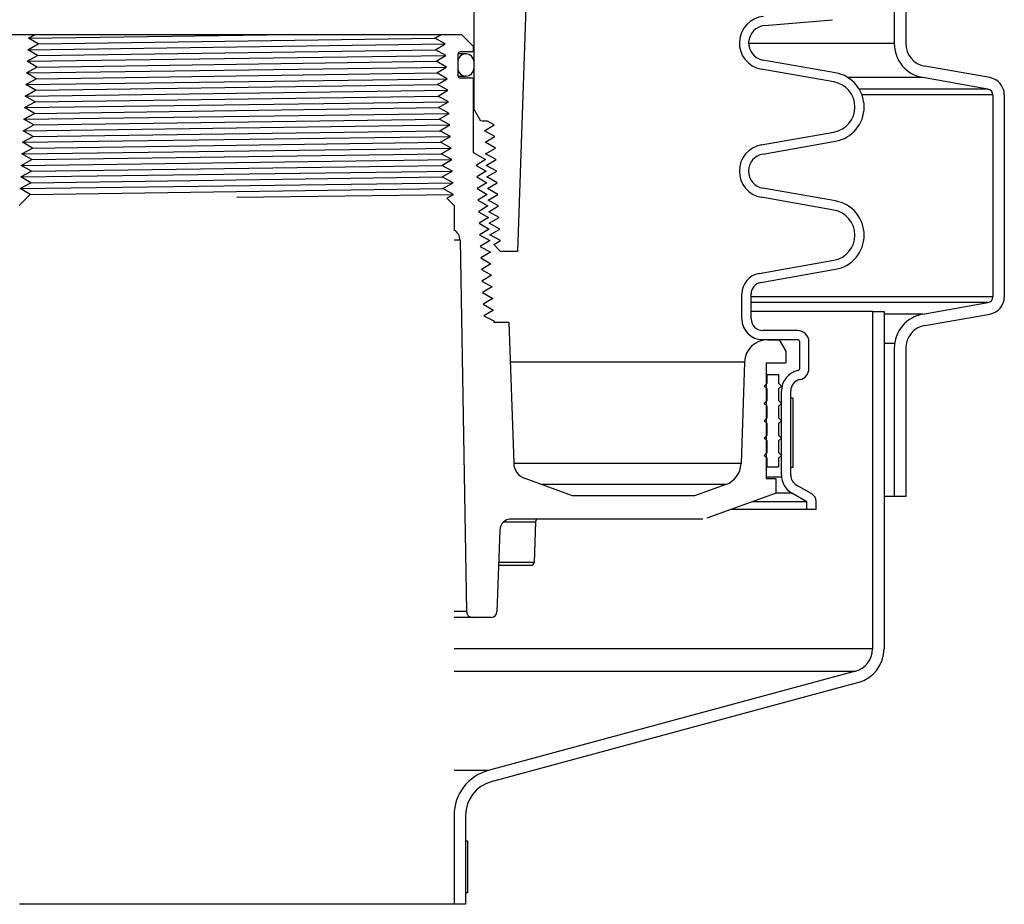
# Model space of a CAD drawing. Extents: x 2360 to 5106, y -824 to 622.
# Tile 74 of 124: x 3595 to 3606, y 478 to 488. Entities that reach past the tile are written whole.
import ezdxf

# ---------------------------------------------------------------- set-up
doc = ezdxf.new("R2010")
doc.units = 0
doc.header["$MEASUREMENT"] = 0
doc.layers.add('SPILL-BUCKET', color=1, linetype='CONTINUOUS')

msp = doc.modelspace()

# ---------------------------------------------------------------- linework, layer by layer
at = {"layer": 'SPILL-BUCKET', "color": 1, "linetype": 'Continuous'}
for p, q in [((3604.82148, 488.83357), (3604.82148, 487.62974)), ((3604.94639, 488.83357), (3604.94639, 487.62974)), ((3600.85622, 488.44173), (3600.74941, 485.38316)), ((3600.27771, 488.13128), (3600.27771, 486.92367)), ((3603.41922, 487.82103), (3604.15524, 487.88542)), ((3595.28762, 487.72506), (3600.1463, 487.72506)), ((3595.46631, 487.68577), (3595.53654, 487.72506)), ((3599.83271, 487.72506), (3599.92529, 487.72506)), ((3599.85933, 487.68577), (3599.92529, 487.72506)), ((3600.1463, 487.72506), (3600.27122, 487.60014)), ((3595.45935, 487.56086), (3595.57128, 487.62331)), ((3595.57128, 487.62331), (3595.46631, 487.68577)), ((3599.97109, 487.62331), (3599.85933, 487.68577)), ((3599.86595, 487.56086), (3599.97109, 487.62331)), ((3600.27122, 487.60014), (3600.27122, 487.53768)), ((3595.4524, 487.43594), (3595.56466, 487.4984)), ((3595.56466, 487.4984), (3595.45935, 487.56086)), ((3599.97805, 487.4984), (3599.86595, 487.56086)), ((3599.87257, 487.43594), (3599.97805, 487.4984)), ((3600.10683, 487.5102), (3600.10683, 487.28186)), ((3600.15195, 487.51595), (3600.10741, 487.51595)), ((3600.27122, 487.53768), (3600.13431, 487.53768)), ((3600.1788, 487.51595), (3600.15195, 487.51595)), ((3600.18777, 487.51595), (3600.1788, 487.51595)), ((3600.18777, 487.51595), (3600.19777, 487.51595)), ((3595.55804, 487.37348), (3595.4524, 487.43594)), ((3599.985, 487.37348), (3599.87257, 487.43594)), ((3600.10683, 487.436), (3600.10758, 487.436)), ((3600.10758, 487.436), (3600.10783, 487.436)), ((3600.10783, 487.436), (3600.10783, 487.35606)), ((3600.27771, 487.436), (3600.27771, 487.35606)), ((3604.18766, 487.31149), (3603.40301, 487.44984)), ((3605.85646, 487.25964), (3605.15284, 487.3837)), ((3595.44544, 487.31103), (3595.55804, 487.37348)), ((3595.55142, 487.24857), (3595.44544, 487.31103)), ((3599.8792, 487.31103), (3599.985, 487.37348)), ((3599.99196, 487.24857), (3599.8792, 487.31103)), ((3600.10758, 487.35606), (3600.10682, 487.35606)), ((3600.10747, 487.27611), (3600.15197, 487.27611)), ((3600.10783, 487.35606), (3600.10758, 487.35606)), ((3600.15197, 487.27611), (3600.17881, 487.27611)), ((3600.17881, 487.27611), (3600.18777, 487.27611)), ((3600.19777, 487.27611), (3600.18777, 487.27611)), ((3604.1703, 487.21308), (3603.38566, 487.35143)), ((3595.43848, 487.18611), (3595.55142, 487.24857)), ((3595.54479, 487.12365), (3595.43848, 487.18611)), ((3599.88582, 487.18611), (3599.99196, 487.24857)), ((3599.99892, 487.12365), (3599.88582, 487.18611)), ((3600.27122, 487.25438), (3600.13431, 487.25438)), ((3600.27122, 487.25438), (3600.27122, 486.45185)), ((3605.83476, 487.13662), (3605.13115, 487.26068)), ((3595.43153, 487.0612), (3595.54479, 487.12365)), ((3595.53817, 486.99874), (3595.43153, 487.0612)), ((3599.89244, 487.0612), (3599.99892, 487.12365)), ((3600.00588, 486.99874), (3599.89244, 487.0612)), ((3605.88638, 487.07511), (3605.88638, 484.89127)), ((3606.01129, 487.07511), (3606.01129, 484.89127)), ((3595.42457, 486.93628), (3595.53817, 486.99874)), ((3599.89906, 486.93628), (3600.00588, 486.99874)), ((3595.41761, 486.81137), (3595.53155, 486.87382)), ((3595.53155, 486.87382), (3595.42457, 486.93628)), ((3600.01283, 486.87382), (3599.89906, 486.93628)), ((3599.90568, 486.81137), (3600.01283, 486.87382)), ((3600.27609, 486.92367), (3600.27121, 486.92367)), ((3600.27771, 486.92367), (3600.27609, 486.92367)), ((3600.35578, 486.78845), (3600.27771, 486.92367)), ((3595.41065, 486.68645), (3595.52493, 486.74891)), ((3595.52493, 486.74891), (3595.41761, 486.81137)), ((3600.01979, 486.74891), (3599.90568, 486.81137)), ((3599.91231, 486.68645), (3600.01979, 486.74891)), ((3600.42808, 486.78845), (3600.3605, 486.78845)), ((3600.39378, 486.68645), (3600.49874, 486.74891)), ((3600.49874, 486.74891), (3600.42808, 486.78845)), ((3595.51831, 486.624), (3595.41065, 486.68645)), ((3600.02675, 486.624), (3599.91231, 486.68645)), ((3600.50562, 486.624), (3600.39378, 486.68645)), ((3603.38566, 486.53345), (3604.1703, 486.6718)), ((3595.4037, 486.56154), (3595.51831, 486.624)), ((3595.51168, 486.49908), (3595.4037, 486.56154)), ((3599.91893, 486.56154), (3600.02675, 486.624)), ((3600.0337, 486.49908), (3599.91893, 486.56154)), ((3600.4004, 486.56154), (3600.50562, 486.624)), ((3600.51251, 486.49908), (3600.4004, 486.56154)), ((3603.40301, 486.43504), (3604.18766, 486.57339)), ((3595.39674, 486.43662), (3595.51168, 486.49908)), ((3595.50506, 486.37417), (3595.39674, 486.43662)), ((3599.92555, 486.43662), (3600.0337, 486.49908)), ((3600.04066, 486.37417), (3599.92555, 486.43662)), ((3600.27122, 486.45185), (3600.40558, 486.37417)), ((3600.40701, 486.43662), (3600.51251, 486.49908)), ((3600.51939, 486.37417), (3600.40701, 486.43662)), ((3595.38978, 486.31171), (3595.50506, 486.37417)), ((3599.93217, 486.31171), (3600.04066, 486.37417)), ((3600.40558, 486.37417), (3600.30385, 486.31171)), ((3600.41363, 486.31171), (3600.51939, 486.37417)), ((3595.38282, 486.18679), (3595.49844, 486.24925)), ((3595.49844, 486.24925), (3595.38978, 486.31171)), ((3600.04762, 486.24925), (3599.93217, 486.31171)), ((3599.9388, 486.18679), (3600.04762, 486.24925)), ((3600.30385, 486.31171), (3600.41188, 486.24925)), ((3600.41188, 486.24925), (3600.31014, 486.18679)), ((3600.52627, 486.24925), (3600.41363, 486.31171)), ((3600.42025, 486.18679), (3600.52627, 486.24925)), ((3595.37587, 486.06188), (3595.49181, 486.12434)), ((3595.49181, 486.12434), (3595.38282, 486.18679)), ((3600.05458, 486.12434), (3599.9388, 486.18679)), ((3599.94542, 486.06188), (3600.05458, 486.12434)), ((3600.31014, 486.18679), (3600.41842, 486.12434)), ((3600.41842, 486.12434), (3600.31643, 486.06188)), ((3600.53316, 486.12434), (3600.42025, 486.18679)), ((3600.42686, 486.06188), (3600.53316, 486.12434)), ((3595.48615, 485.99887), (3595.36542, 485.87814)), ((3595.48615, 485.99887), (3595.37587, 486.06188)), ((3600.0612, 485.99942), (3599.94542, 486.06188)), ((3599.9867, 485.9568), (3600.0612, 485.99942)), ((3600.31643, 486.06188), (3600.42497, 485.99942)), ((3600.42497, 485.99942), (3600.32272, 485.93697)), ((3600.54004, 485.99942), (3600.42686, 486.06188)), ((3600.43348, 485.93697), (3600.54004, 485.99942)), ((3604.18766, 485.92763), (3603.40301, 486.06599)), ((3600.06536, 485.87814), (3599.9867, 485.9568)), ((3600.32272, 485.93697), (3600.43152, 485.87451)), ((3600.54692, 485.87451), (3600.43348, 485.93697)), ((3604.1703, 485.82922), (3603.38566, 485.96757)), ((3600.06536, 485.87814), (3600.06536, 485.61321)), ((3600.43152, 485.87451), (3600.32901, 485.81205)), ((3600.32901, 485.81205), (3600.43806, 485.74959)), ((3600.44009, 485.81205), (3600.54692, 485.87451)), ((3600.55381, 485.74959), (3600.44009, 485.81205)), ((3600.43806, 485.74959), (3600.33531, 485.68714)), ((3600.33531, 485.68714), (3600.44461, 485.62468)), ((3600.44671, 485.68714), (3600.55381, 485.74959)), ((3600.56069, 485.62468), (3600.44671, 485.68714)), ((3600.44461, 485.62468), (3600.3416, 485.56222)), ((3600.45332, 485.56222), (3600.56069, 485.62468)), ((3600.13072, 485.50558), (3600.20076, 481.49255)), ((3600.3416, 485.56222), (3600.45115, 485.49976)), ((3600.45115, 485.49976), (3600.34789, 485.43731)), ((3600.56731, 485.49976), (3600.45332, 485.56222)), ((3600.49385, 485.45703), (3600.56731, 485.49976)), ((3600.34789, 485.43731), (3600.4577, 485.37485)), ((3600.4577, 485.37485), (3600.35418, 485.31239)), ((3600.56773, 485.38316), (3600.49385, 485.45703)), ((3600.74941, 485.38316), (3600.56773, 485.38316)), ((3600.35418, 485.31239), (3600.46425, 485.24993)), ((3600.46425, 485.24993), (3600.36047, 485.18748)), ((3603.36153, 485.14534), (3604.1703, 485.28794)), ((3600.36047, 485.18748), (3600.47079, 485.12502)), ((3603.37889, 485.04692), (3604.18766, 485.18953)), ((3600.47079, 485.12502), (3600.36676, 485.06256)), ((3600.36676, 485.06256), (3600.47734, 485.00011)), ((3600.47734, 485.00011), (3600.37306, 484.93765)), ((3600.37306, 484.93765), (3600.48389, 484.87519)), ((3600.48389, 484.87519), (3600.37935, 484.81273)), ((3603.17573, 484.65398), (3603.17573, 484.92391)), ((3603.27566, 484.65398), (3603.27566, 484.92391)), ((3605.13115, 484.70569), (3605.83476, 484.82976)), ((3600.37935, 484.81273), (3600.49043, 484.75028)), ((3600.49043, 484.75028), (3600.38564, 484.68782)), ((3600.38564, 484.68782), (3600.49656, 484.63337)), ((3600.49656, 484.63337), (3600.49656, 484.6178)), ((3600.49656, 484.6178), (3600.65706, 484.6178)), ((3600.65706, 484.6178), (3600.71009, 483.09934)), ((3605.15284, 484.58267), (3605.85646, 484.70674)), ((3603.77532, 484.52906), (3603.40058, 484.52906)), ((3603.3944, 484.42913), (3603.37588, 484.42913)), ((3603.40058, 484.42913), (3603.3944, 484.42913)), ((3603.77532, 484.42913), (3603.40058, 484.42913)), ((3603.45446, 484.42913), (3603.57829, 484.42913)), ((3603.57829, 484.42913), (3603.6504, 484.30422)), ((3603.8003, 484.12031), (3603.8003, 484.40415)), ((3603.90023, 484.12031), (3603.90023, 484.40415)), ((3603.6504, 484.30422), (3603.6504, 484.1793)), ((3604.82148, 484.33664), (3604.82148, 482.73541)), ((3604.94639, 484.33664), (3604.94639, 482.73541)), ((3603.20478, 484.18802), (3603.16651, 483.09211)), ((3603.43955, 484.1793), (3603.6504, 484.1793)), ((3603.43955, 484.1793), (3603.43955, 482.93016)), ((3603.60294, 482.96763), (3603.60294, 483.87605)), ((3603.70287, 482.96763), (3603.70287, 483.87605)), ((3601.34712, 482.74278), (3600.83326, 482.92981)), ((3603.43955, 482.93016), (3603.5411, 482.93016)), ((3603.5411, 482.93016), (3603.5411, 482.77194)), ((3603.00228, 482.86606), (3602.66358, 482.74278)), ((3603.93159, 482.76346), (3603.76533, 482.85945)), ((3602.66358, 482.74278), (3601.34712, 482.74278)), ((3603.53411, 482.7689), (3602.79665, 482.50049)), ((3603.87837, 482.67879), (3603.71536, 482.77291)), ((3604.94639, 482.73541), (3604.82148, 482.73541)), ((3603.87837, 482.59488), (3603.87837, 482.67879)), ((3603.97831, 482.59488), (3603.87837, 482.59488)), ((3603.97831, 482.59488), (3603.97831, 482.68254)), ((3602.75393, 482.49296), (3600.68525, 482.49296)), ((3600.60383, 482.46282), (3600.69076, 482.46282)), ((3600.69076, 482.46282), (3600.76631, 482.46282)), ((3600.76631, 482.46282), (3600.8295, 482.46282)), ((3600.8295, 482.46282), (3600.87951, 482.46282)), ((3600.87951, 482.46282), (3600.91571, 482.46282)), ((3600.91571, 482.46282), (3600.93761, 482.46282)), ((3600.94495, 482.46282), (3600.92961, 482.02344)), ((3600.93761, 482.46282), (3600.94495, 482.46282)), ((3600.56041, 482.3724), (3600.52964, 481.49146)), ((3600.54716, 481.9933), (3600.63638, 481.9933)), ((3600.63344, 482.02344), (3600.54827, 482.02344)), ((3600.70932, 482.02344), (3600.63344, 482.02344)), ((3600.63638, 481.9933), (3600.71408, 481.9933)), ((3600.77502, 482.02344), (3600.70932, 482.02344)), ((3600.71408, 481.9933), (3600.77919, 481.9933)), ((3600.82983, 482.02344), (3600.77502, 482.02344)), ((3600.77919, 481.9933), (3600.8308, 481.9933)), ((3600.87311, 482.02344), (3600.82983, 482.02344)), ((3600.8308, 481.9933), (3600.86818, 481.9933)), ((3600.86818, 481.9933), (3600.89082, 481.9933)), ((3600.90438, 482.02344), (3600.87311, 482.02344)), ((3600.89082, 481.9933), (3600.8984, 481.9933)), ((3600.92328, 482.02344), (3600.90438, 482.02344)), ((3600.92961, 482.02344), (3600.92328, 482.02344)), ((3600.46722, 481.43118), (3600.26321, 481.43118))]:
    msp.add_line(p, q, dxfattribs=at)
at = {"layer": 'SPILL-BUCKET', "color": 8}
for p, q in [((3595.46631, 487.68577), (3598.29706, 487.72506)), ((3595.45935, 487.56086), (3599.97109, 487.62331)), ((3595.57128, 487.62331), (3599.85933, 487.68577)), ((3595.4524, 487.43594), (3599.97805, 487.4984)), ((3595.56466, 487.4984), (3599.86595, 487.56086)), ((3595.55804, 487.37348), (3599.87257, 487.43594)), ((3595.44544, 487.31103), (3599.985, 487.37348)), ((3595.55142, 487.24857), (3599.8792, 487.31103)), ((3595.43848, 487.18611), (3599.99196, 487.24857)), ((3595.54479, 487.12365), (3599.88582, 487.18611)), ((3595.43153, 487.0612), (3599.99892, 487.12365)), ((3595.53817, 486.99874), (3599.89244, 487.0612)), ((3595.42457, 486.93628), (3600.00588, 486.99874)), ((3595.41761, 486.81137), (3600.01283, 486.87382)), ((3595.53155, 486.87382), (3599.89906, 486.93628)), ((3595.41065, 486.68645), (3600.01979, 486.74891)), ((3595.52493, 486.74891), (3599.90568, 486.81137)), ((3595.51831, 486.624), (3599.91231, 486.68645)), ((3595.4037, 486.56154), (3600.02675, 486.624)), ((3595.39674, 486.43662), (3600.0337, 486.49908)), ((3595.50506, 486.37417), (3599.92555, 486.43662)), ((3595.38978, 486.31171), (3600.04066, 486.37417)), ((3595.38282, 486.18679), (3600.04762, 486.24925)), ((3595.49844, 486.24925), (3599.93217, 486.31171)), ((3595.37587, 486.06188), (3600.05458, 486.12434)), ((3595.49181, 486.12434), (3599.9388, 486.18679)), ((3595.48672, 485.99944), (3599.94542, 486.06188)), ((3597.71696, 485.96813), (3600.0612, 485.99942))]:
    msp.add_line(p, q, dxfattribs=at)
at = {"layer": 'SPILL-BUCKET', "color": 7}
for p, q in [((3604.82148, 487.62974), (3603.24824, 487.62974)), ((3605.13115, 487.26068), (3604.32046, 487.26068)), ((3605.83476, 487.13662), (3604.4431, 487.13662)), ((3605.88638, 487.07511), (3604.47306, 487.07511)), ((3600.13072, 485.50558), (3600.06536, 485.50558)), ((3605.88638, 484.89127), (3603.27566, 484.89127)), ((3605.83476, 484.82976), (3603.27566, 484.82976)), ((3604.58726, 484.73404), (3603.27566, 484.73404)), ((3605.13115, 484.70569), (3604.71218, 484.70569)), ((3604.82519, 484.38927), (3604.71218, 484.38927)), ((3603.20478, 484.18802), (3600.67207, 484.18802)), ((3603.16651, 483.09211), (3600.71034, 483.09211)), ((3603.60415, 482.94437), (3603.43955, 482.94437)), ((3603.00228, 482.86606), (3601.00841, 482.86606)), ((3603.71536, 482.77291), (3603.5411, 482.77291)), ((3604.82148, 482.73541), (3604.71218, 482.73541)), ((3603.87837, 482.59488), (3603.05598, 482.59488)), ((3603.87837, 482.67879), (3603.28654, 482.67879)), ((3600.20076, 481.49255), (3600.06536, 481.49255)), ((3600.26321, 481.43118), (3600.06536, 481.43118)), ((3604.58726, 481.09055), (3600.06536, 481.09055)), ((3600.06536, 480.84923), (3604.4021, 480.84923)), ((3600.43569, 479.7764), (3600.06536, 479.7764))]:
    msp.add_line(p, q, dxfattribs=at)
at = {"layer": 'SPILL-BUCKET', "color": 8, "linetype": 'Continuous'}
msp.add_line((3595.51168, 486.49908), (3599.91893, 486.56154), dxfattribs=at)
at = {"layer": 'SPILL-BUCKET', "linetype": 'Continuous'}
for p, q in [((3604.58726, 484.73404), (3604.58726, 481.09055)), ((3604.58726, 484.73404), (3604.71218, 484.73404)), ((3604.71218, 484.73404), (3604.71218, 481.09055)), ((3604.4021, 480.84923), (3600.43569, 479.7764)), ((3604.43443, 480.72857), (3600.46802, 479.65574)), ((3600.06536, 479.29376), (3600.06536, 478.33217)), ((3600.19027, 479.29376), (3600.19027, 478.33217)), ((3600.06536, 478.33217), (3595.36857, 478.33217)), ((3600.19027, 478.33217), (3600.06536, 478.33217))]:
    msp.add_line(p, q, dxfattribs=at)
at = {"layer": 'SPILL-BUCKET', "color": 7, "linetype": 'Continuous'}
for p, q in [((3603.44592, 484.05439), (3603.43954, 484.05439)), ((3603.44804, 484.05439), (3603.44592, 484.05439)), ((3603.44804, 483.9607), (3603.44804, 484.05439)), ((3603.44804, 484.05439), (3603.57296, 484.05439)), ((3603.57296, 484.05439), (3603.57296, 483.9607)), ((3603.41681, 483.92947), (3603.44804, 483.9607)), ((3603.44804, 483.89824), (3603.41681, 483.92947)), ((3603.44592, 483.9607), (3603.43954, 483.9607)), ((3603.44592, 483.89824), (3603.43954, 483.89824)), ((3603.44804, 483.9607), (3603.44592, 483.9607)), ((3603.44804, 483.89824), (3603.44592, 483.89824)), ((3603.44804, 483.77333), (3603.44804, 483.89824)), ((3603.57296, 483.9607), (3603.60419, 483.92947)), ((3603.60419, 483.92947), (3603.57296, 483.89824)), ((3603.57296, 483.89824), (3603.57296, 483.77333)), ((3603.41681, 483.7421), (3603.44804, 483.77333)), ((3603.44592, 483.77333), (3603.43954, 483.77333)), ((3603.44804, 483.77333), (3603.44592, 483.77333)), ((3603.57296, 483.77333), (3603.60419, 483.7421)), ((3603.72785, 483.79718), (3603.70287, 483.79718)), ((3603.70287, 483.04769), (3603.70287, 483.79718)), ((3603.72785, 483.79718), (3603.72785, 483.04769)), ((3603.44804, 483.71087), (3603.41681, 483.7421)), ((3603.44592, 483.71087), (3603.43954, 483.71087)), ((3603.44804, 483.71087), (3603.44592, 483.71087)), ((3603.44804, 483.58596), (3603.44804, 483.71087)), ((3603.60419, 483.7421), (3603.57296, 483.71087)), ((3603.57296, 483.71087), (3603.57296, 483.58596)), ((3603.41681, 483.55473), (3603.44804, 483.58596)), ((3603.44804, 483.5235), (3603.41681, 483.55473)), ((3603.44592, 483.58596), (3603.43954, 483.58596)), ((3603.44804, 483.58596), (3603.44592, 483.58596)), ((3603.57296, 483.58596), (3603.60419, 483.55473)), ((3603.60419, 483.55473), (3603.57296, 483.5235)), ((3603.44592, 483.5235), (3603.43954, 483.5235)), ((3603.44804, 483.5235), (3603.44592, 483.5235)), ((3603.44804, 483.39859), (3603.44804, 483.5235)), ((3603.57296, 483.5235), (3603.57296, 483.39859)), ((3603.41681, 483.36736), (3603.44804, 483.39859)), ((3603.44804, 483.33613), (3603.41681, 483.36736)), ((3603.42128, 483.37182), (3603.41939, 483.36478)), ((3603.44592, 483.39859), (3603.43954, 483.39859)), ((3603.44592, 483.33613), (3603.43954, 483.33613)), ((3603.44804, 483.39859), (3603.44592, 483.39859)), ((3603.44804, 483.33613), (3603.44592, 483.33613)), ((3603.44804, 483.21121), (3603.44804, 483.33613)), ((3603.57296, 483.39859), (3603.60419, 483.36736)), ((3603.60419, 483.36736), (3603.57296, 483.33613)), ((3603.57296, 483.33613), (3603.57296, 483.21121)), ((3603.41681, 483.17999), (3603.44804, 483.21121)), ((3603.44804, 483.14876), (3603.41681, 483.17999)), ((3603.44592, 483.21121), (3603.43954, 483.21121)), ((3603.44592, 483.14876), (3603.43954, 483.14876)), ((3603.44804, 483.21121), (3603.44592, 483.21121)), ((3603.44804, 483.14876), (3603.44592, 483.14876)), ((3603.44804, 483.05507), (3603.44804, 483.14876)), ((3603.57296, 483.21121), (3603.60419, 483.17999)), ((3603.60419, 483.17999), (3603.57296, 483.14876)), ((3603.57296, 483.14876), (3603.57296, 483.05507)), ((3603.44592, 483.05507), (3603.43954, 483.05507)), ((3603.44804, 483.05507), (3603.44592, 483.05507)), ((3603.44804, 483.05507), (3603.57296, 483.05507)), ((3603.72785, 483.04769), (3603.70287, 483.04769)), ((3600.19027, 479.0192), (3600.21026, 479.0192)), ((3600.19027, 479.0192), (3600.19027, 478.45708)), ((3600.21026, 479.0192), (3600.21026, 478.45708)), ((3600.21026, 478.45708), (3600.19027, 478.45708))]:
    msp.add_line(p, q, dxfattribs=at)
at = {"layer": 'SPILL-BUCKET', "color": 1, "linetype": 'Continuous'}
for centre, radius, start, end in [((3603.43555, 487.63437), 0.2873, 95, 260), ((3603.43555, 487.63437), 0.18737, 95, 260), ((3605.19622, 487.62974), 0.37474, 180, 260), ((3605.19622, 487.62974), 0.24983, 180, 260.000001), ((3600.13431, 487.5102), 0.02748, 90, 180), ((3600.18777, 487.436), 0.07995, 90, 180), ((3600.19777, 487.436), 0.07995, 0, 90), ((3600.13431, 487.28186), 0.02748, 180, 270), ((3600.18777, 487.35606), 0.07995, 180, 270), ((3600.19777, 487.35606), 0.07995, 270, 0), ((3604.12258, 486.94244), 0.37474, 280, 80), ((3604.12258, 486.94244), 0.27481, 280, 80), ((3605.82392, 487.07511), 0.18737, 0, 80), ((3605.82392, 487.07511), 0.06246, 0, 80.000001), ((3603.43555, 486.25051), 0.2873, 100, 260), ((3603.43555, 486.25051), 0.18737, 100, 260), ((3604.12258, 485.55858), 0.37474, 280, 80), ((3604.12258, 485.55858), 0.27481, 280, 80), ((3600.00582, 485.5034), 0.12491, 1, 61.535395), ((3603.40058, 484.92391), 0.22485, 100, 180), ((3603.40058, 484.92391), 0.12491, 99.999999, 180), ((3605.82392, 484.89127), 0.06246, 279.999999, 0), ((3605.82392, 484.89127), 0.18737, 280, 0), ((3603.40058, 484.65398), 0.22485, 180, 270), ((3603.40058, 484.65398), 0.12491, 180, 270), ((3605.19622, 484.33664), 0.37474, 100, 180), ((3603.77532, 484.40415), 0.12491, 0, 90), ((3605.19622, 484.33664), 0.24983, 99.999999, 180), ((3603.45446, 484.1793), 0.24983, 90, 178), ((3603.77532, 484.40415), 0.02498, 0, 90), ((3603.82778, 483.87605), 0.22485, 102.122352, 180), ((3603.77532, 484.12031), 0.02498, 282.122353, 0), ((3603.77532, 484.12031), 0.12491, 282.122352, 0), ((3603.82778, 483.87605), 0.12491, 102.122352, 180), ((3600.89735, 483.10588), 0.18737, 182, 250), ((3602.91684, 483.10083), 0.24983, 290.000001, 358), ((3603.82778, 482.96763), 0.22485, 180, 240), ((3603.82778, 482.96763), 0.12491, 180, 240), ((3603.88487, 482.68254), 0.09344, 0, 60.000001), ((3600.68525, 482.36804), 0.12491, 90, 178), ((3600.97616, 482.46173), 0.03123, 90, 178), ((3600.8984, 482.02453), 0.03123, 270, 358), ((3600.26321, 481.49364), 0.06246, 181, 270), ((3600.46722, 481.49364), 0.06246, 270, 358)]:
    msp.add_arc(centre, radius, start, end, dxfattribs=at)
at = {"layer": 'SPILL-BUCKET', "linetype": 'Continuous'}
for centre, radius, start, end in [((3604.33743, 481.09055), 0.24983, 285, 0), ((3604.33743, 481.09055), 0.37474, 284.999999, 0), ((3600.56501, 479.29376), 0.49966, 105, 180), ((3600.56501, 479.29376), 0.37474, 104.999999, 180)]:
    msp.add_arc(centre, radius, start, end, dxfattribs=at)

doc.saveas('drawing.dxf')
